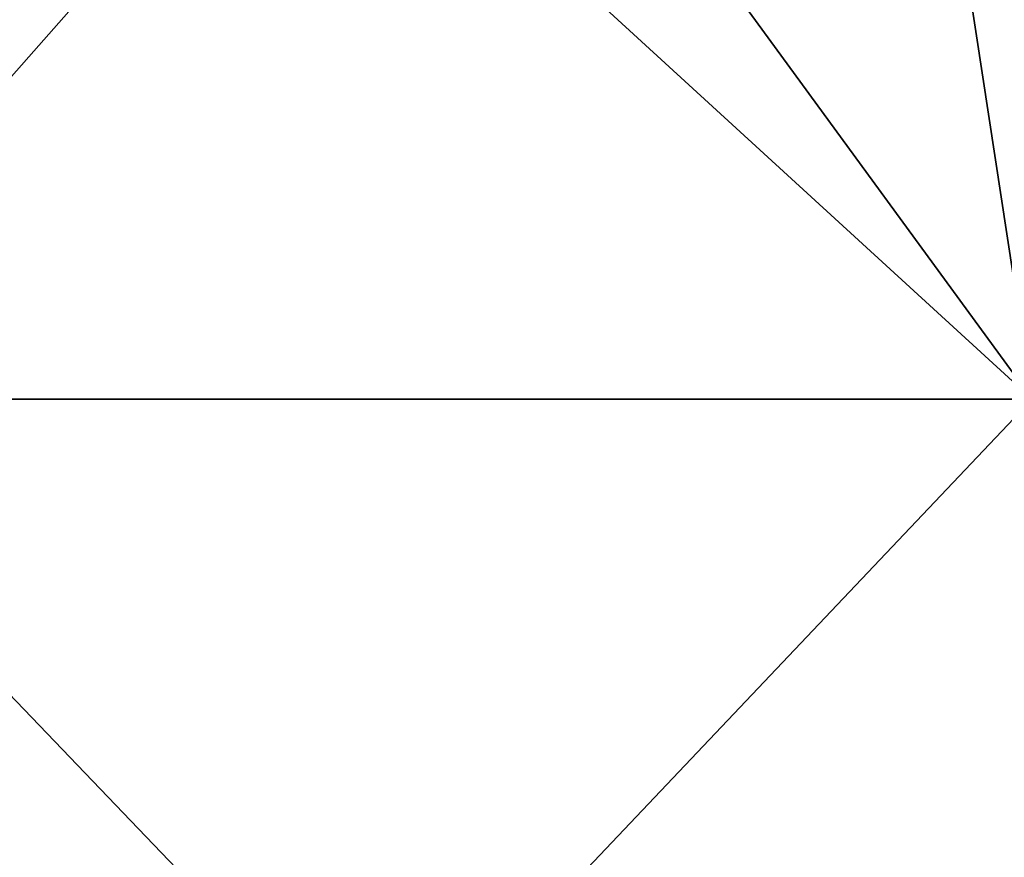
# Model space of a CAD drawing. Header units: millimetres. Extents: x -125 to 125, y -46 to 12.
# Tile 131 of 256: x -38 to -30, y -2 to 5. Entities that reach past the tile are written whole.
import ezdxf

# ---------------------------------------------------------------- set-up
doc = ezdxf.new("R2010")
doc.units = ezdxf.units.MM
doc.header["$LTSCALE"] = 26.699852
doc.layers.add('182', color=7, linetype='CONTINUOUS')
doc.layers.add('183', color=7, linetype='CONTINUOUS')

msp = doc.modelspace()

# ---------------------------------------------------------------- linework, layer by layer
at = {"layer": '182', "color": 7, "linetype": 'CONTINUOUS'}
for points in [[(-41.2848, 8.9417, -117.9854), (-34.6044, 8.9417, -120.1147), (-40.8431, 1.8685, -118.0084), (-41.2848, 8.9417, -117.9854)], [(-40.8431, 1.8685, -118.0084), (-34.6044, 8.9417, -120.1147), (-29.4408, 1.8685, -121.3565), (-40.8431, 1.8685, -118.0084)], [(-34.6044, 8.9417, -120.1147), (-27.8151, 8.9417, -121.866), (-29.4408, 1.8685, -121.3565), (-34.6044, 8.9417, -120.1147)], [(-40.8431, 1.8685, -118.0084), (-29.4408, 1.8685, -121.3565), (-40.7749, -10.0872, -117.8112), (-40.8431, 1.8685, -118.0084)], [(-40.7749, -10.0872, -117.8112), (-29.4408, 1.8685, -121.3565), (-29.3916, -10.0872, -121.1537), (-40.7749, -10.0872, -117.8112)]]:
    msp.add_3dface(points, dxfattribs=at)
at = {"layer": '183', "color": 7, "linetype": 'CONTINUOUS'}
for points in [[(-37.162, 8.9417, 119.3482), (-43.6866, 8.9417, 117.1174), (-40.8431, 1.8685, 118.0084), (-37.162, 8.9417, 119.3482)], [(-29.4408, 1.8685, 121.3565), (-37.162, 8.9417, 119.3482), (-40.8431, 1.8685, 118.0084), (-29.4408, 1.8685, 121.3565)], [(-30.5242, 8.9417, 121.2158), (-37.162, 8.9417, 119.3482), (-29.4408, 1.8685, 121.3565), (-30.5242, 8.9417, 121.2158)], [(-23.7935, 8.9417, 122.7146), (-30.5242, 8.9417, 121.2158), (-29.4408, 1.8685, 121.3565), (-23.7935, 8.9417, 122.7146)], [(-29.3916, -10.0872, 121.1537), (-40.8431, 1.8685, 118.0084), (-40.7749, -10.0872, 117.8112), (-29.3916, -10.0872, 121.1537)], [(-29.4408, 1.8685, 121.3565), (-40.8431, 1.8685, 118.0084), (-29.3916, -10.0872, 121.1537), (-29.4408, 1.8685, 121.3565)]]:
    msp.add_3dface(points, dxfattribs=at)

doc.saveas('drawing.dxf')
